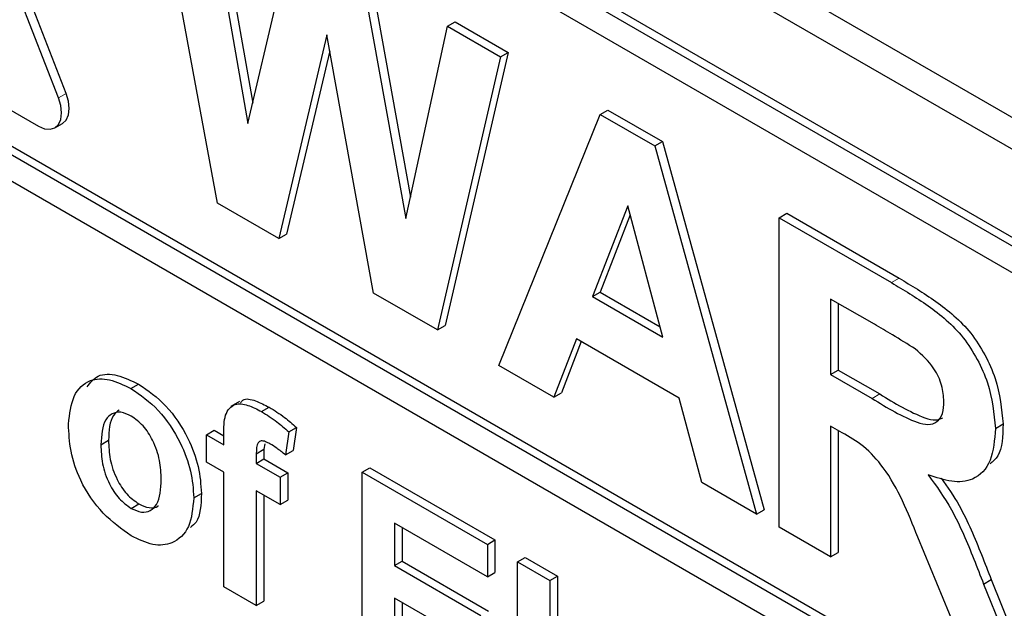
# Paper-space layout 'Blatt2' of a CAD drawing. Header units: millimetres. Extents: x 5 to 418, y 2 to 292.
# Tile 13 of 76: x 95.02 to 99.57, y 158.92 to 161.64. Entities that reach past the tile are written whole.
import ezdxf

# ---------------------------------------------------------------- set-up
doc = ezdxf.new("R2010")
doc.units = ezdxf.units.MM

psp = doc.layouts.new('Blatt2')

# ---------------------------------------------------------------- linework, layer by layer
at = {"color": 7, "linetype": 'Continuous', "lineweight": 25}
for p, q in [((87.7545, 168.031), (105.4321, 157.8259)), ((87.6282, 167.9581), (105.4827, 157.651)), ((105.3943, 157.2937), (87.7166, 167.4988)), ((105.359, 157.2733), (87.6813, 167.4784)), ((105.359, 157.1508), (92.2068, 164.7434)), ((95.2331, 161.302), (94.526, 163.1245)), ((95.1978, 161.2816), (94.4907, 163.1041)), ((92.2068, 162.6207), (105.6064, 154.8852)), ((92.2421, 162.6411), (105.6064, 154.926)), ((105.6064, 154.7627), (92.2068, 162.4982)), ((95.9325, 160.7962), (95.6362, 162.3962)), ((95.9155, 162.2758), (96.0948, 161.2574)), ((95.8802, 162.2554), (96.0725, 161.1628)), ((96.0725, 161.1628), (96.276, 162.0268)), ((93.6917, 161.9673), (95.1059, 161.1509)), ((96.6361, 161.8598), (96.8235, 160.8232)), ((96.6007, 161.8394), (96.8023, 160.7249)), ((96.9941, 161.6123), (97.0295, 161.6327)), ((97.0295, 161.6327), (97.2739, 161.4916)), ((96.8023, 160.7249), (96.9941, 161.6123)), ((96.9941, 161.6123), (97.2386, 161.4712)), ((96.4374, 161.573), (96.216, 160.6325)), ((96.6531, 160.3802), (96.4374, 161.573)), ((96.4507, 161.4996), (96.2514, 160.6529)), ((97.2739, 161.4916), (96.9831, 160.2305)), ((97.2386, 161.4712), (97.2739, 161.4916)), ((97.2386, 161.4712), (96.9478, 160.2101)), ((97.6993, 161.2052), (97.7347, 161.2256)), ((97.7347, 161.2256), (97.9868, 161.0801)), ((97.2316, 160.0463), (97.6993, 161.2052)), ((97.6993, 161.2052), (97.9514, 161.0597)), ((95.1809, 161.1435), (95.2163, 161.1639)), ((97.9514, 161.0597), (97.9868, 161.0801)), ((97.9868, 161.0801), (98.4568, 159.3798)), ((97.9514, 161.0597), (98.4214, 159.3594)), ((96.216, 160.6325), (95.9325, 160.7962)), ((97.8265, 160.7837), (97.6644, 160.3643)), ((97.9891, 160.1769), (97.8265, 160.7837)), ((97.8377, 160.7417), (97.6997, 160.3847)), ((98.5255, 160.7283), (98.5608, 160.7487)), ((98.5255, 159.2993), (98.5255, 160.7283)), ((98.5255, 160.7283), (99.0448, 160.4285)), ((98.5608, 160.7487), (99.0802, 160.4489)), ((96.216, 160.6325), (96.2514, 160.6529)), ((96.9478, 160.2101), (96.6531, 160.3802)), ((97.6644, 160.3643), (97.6997, 160.3847)), ((97.6644, 160.3643), (97.9891, 160.1769)), ((97.6997, 160.3847), (97.9762, 160.2252)), ((98.9657, 160.236), (98.7635, 160.3527)), ((98.7635, 160.3527), (98.7635, 160.0046)), ((98.7988, 160.3323), (98.7988, 160.0251)), ((96.9478, 160.2101), (96.9831, 160.2305)), ((97.5898, 160.1692), (97.4854, 159.8997)), ((98.0647, 159.8951), (97.5898, 160.1692)), ((97.6122, 160.1563), (97.5208, 159.9201)), ((97.4854, 159.8997), (97.2316, 160.0463)), ((98.7635, 160.0046), (98.7988, 160.0251)), ((98.7635, 160.0046), (98.9551, 159.894)), ((98.7988, 160.0251), (98.9904, 159.9144)), ((95.5324, 159.9395), (95.5678, 159.9599)), ((97.4854, 159.8997), (97.5208, 159.9201)), ((98.1691, 159.5051), (98.0647, 159.8951)), ((96.0331, 159.8797), (95.9933, 159.8568)), ((96.1357, 159.833), (96.1711, 159.8534)), ((96.2608, 159.7398), (96.2962, 159.7602)), ((96.2962, 159.7602), (96.2812, 159.6535)), ((98.8168, 159.7357), (98.7635, 159.7665)), ((98.7635, 159.7665), (98.7635, 159.1619)), ((99.525, 159.7554), (99.5603, 159.7758)), ((95.8819, 159.7262), (95.9173, 159.7466)), ((95.8819, 159.7262), (95.9617, 159.6802)), ((95.8819, 159.5996), (95.8819, 159.7262)), ((95.9173, 159.7466), (95.9617, 159.721)), ((95.9617, 159.6802), (95.9617, 159.7275)), ((96.2608, 159.7398), (96.2459, 159.6331)), ((98.7988, 159.7461), (98.7988, 159.1823)), ((95.3933, 159.6801), (95.4286, 159.7005)), ((96.1509, 159.6844), (96.1466, 159.6589)), ((96.1113, 159.6384), (96.1466, 159.6589)), ((96.1113, 159.6384), (96.1113, 159.5938)), ((96.1466, 159.6589), (96.1466, 159.6142)), ((96.2459, 159.6331), (96.2812, 159.6535)), ((95.9617, 159.5535), (95.8819, 159.5996)), ((96.1113, 159.5938), (96.1466, 159.6142)), ((96.1113, 159.5938), (96.221, 159.5305)), ((96.1466, 159.6142), (96.2563, 159.5509)), ((96.5999, 159.5536), (96.6352, 159.574)), ((96.6352, 159.574), (97.2136, 159.2401)), ((95.9617, 159.0238), (95.9617, 159.5535)), ((96.221, 159.5305), (96.2563, 159.5509)), ((96.221, 159.5305), (96.221, 159.4038)), ((96.2563, 159.5509), (96.2563, 159.4242)), ((96.5999, 158.6554), (96.5999, 159.5536)), ((96.5999, 159.5536), (97.1783, 159.2197)), ((98.4214, 159.3594), (98.1691, 159.5051)), ((95.8221, 159.4344), (95.8574, 159.4548)), ((96.221, 159.4038), (96.1113, 159.4672)), ((96.1113, 159.4672), (96.1113, 158.9374)), ((96.1466, 159.4467), (96.1466, 158.9579)), ((95.5332, 159.3863), (95.5686, 159.4067)), ((96.221, 159.4038), (96.2563, 159.4242)), ((98.4214, 159.3594), (98.4568, 159.3798)), ((97.1783, 159.07), (96.7495, 159.3175)), ((96.7495, 159.3175), (96.7495, 159.1218)), ((96.7848, 159.2971), (96.7848, 159.1422)), ((98.7635, 159.1619), (98.5255, 159.2993)), ((97.1783, 159.2197), (97.2136, 159.2401)), ((97.1783, 159.2197), (97.1783, 159.07)), ((97.2136, 159.2401), (97.2136, 159.0904)), ((99.342, 158.8279), (99.166, 159.2539)), ((98.7635, 159.1619), (98.7988, 159.1823)), ((96.7495, 159.1218), (96.7848, 159.1422)), ((96.7495, 159.1218), (97.1484, 158.8915)), ((96.7848, 159.1422), (97.1837, 158.9119)), ((97.3179, 159.1391), (97.3532, 159.1595)), ((97.3179, 159.1391), (97.4675, 159.0527)), ((97.3179, 158.2409), (97.3179, 159.1391)), ((97.3532, 159.1595), (97.5028, 159.0731)), ((97.1783, 159.07), (97.2136, 159.0904)), ((97.4675, 159.0527), (97.5028, 159.0731)), ((97.5028, 159.0731), (97.5028, 158.1749)), ((97.4675, 159.0527), (97.4675, 158.1545)), ((99.4702, 159.0368), (99.5055, 159.0572)), ((99.4702, 159.0368), (99.6201, 158.6674)), ((99.5055, 159.0572), (99.6555, 158.6878)), ((96.1113, 158.9374), (95.9617, 159.0238)), ((96.1113, 158.9374), (96.1466, 158.9579)), ((97.1484, 158.7418), (96.7495, 158.9721)), ((96.7495, 158.9721), (96.7495, 158.7187)), ((96.7848, 158.9516), (96.7848, 158.7391))]:
    psp.add_line(p, q, dxfattribs=at)
at = {"color": 7, "linetype": 'Continuous', "lineweight": 18}
for p, q in [((95.1978, 161.2816), (95.2331, 161.302)), ((99.0448, 160.4285), (99.0802, 160.4489)), ((98.9551, 159.894), (98.9904, 159.9144))]:
    psp.add_line(p, q, dxfattribs=at)
at = {"color": 7, "linetype": 'Continuous', "lineweight": 25, "flags": 128}
for points in [[(95.2163, 161.1639), (95.2163, 161.1639), (95.2331, 161.1795), (95.2437, 161.203), (95.2473, 161.2326), (95.2437, 161.2664), (95.2331, 161.302)], [(95.1059, 161.1509), (95.1334, 161.1392), (95.1589, 161.1367), (95.1809, 161.1435), (95.1978, 161.1591), (95.2084, 161.1825), (95.212, 161.2122), (95.2084, 161.2459), (95.1978, 161.2816)]]:
    psp.add_lwpolyline(points, dxfattribs=at)
at = {"color": 7, "linetype": 'Continuous', "lineweight": 25}
for points, knots in [([(99.0802, 160.4489), (99.1364, 160.4154), (99.2484, 160.3487), (99.3916, 160.2317), (99.479, 160.096), (99.5434, 159.9495), (99.5536, 159.8452), (99.5603, 159.7758)], [0, 0, 0, 0, 0.251138, 0.500537, 0.62574, 0.751052, 1, 1, 1, 1]), ([(99.0448, 160.4285), (99.101, 160.395), (99.213, 160.3283), (99.3563, 160.2113), (99.4436, 160.0756), (99.5081, 159.9291), (99.5182, 159.8248), (99.525, 159.7554)], [0, 0, 0, 0, 0.251138, 0.500537, 0.62574, 0.751052, 1, 1, 1, 1]), ([(99.1549, 160.1222), (99.1196, 160.1443), (99.0566, 160.1838), (98.9935, 160.22), (98.9657, 160.236)], [0, 0, 0, 0, 0.559921, 1, 1, 1, 1]), ([(99.287, 159.8802), (99.2853, 159.9044), (99.282, 159.9529), (99.2368, 160.0495), (99.1859, 160.0946), (99.1549, 160.1222)], [0, 0, 0, 0, 0.281093, 0.56128, 1, 1, 1, 1]), ([(95.2437, 159.7756), (95.249, 159.8215), (95.2597, 159.9131), (95.3337, 159.9845), (95.4323, 159.9878), (95.499, 159.9556), (95.5324, 159.9395)], [0, 0, 0, 0, 0.279948, 0.559145, 0.779423, 1, 1, 1, 1]), ([(95.3297, 159.9468), (95.345, 159.9666), (95.378, 160.0093), (95.4685, 160.0071), (95.5347, 159.9757), (95.5678, 159.9599)], [0, 0, 0, 0, 0.301504, 0.650516, 1, 1, 1, 1]), ([(95.5324, 159.9395), (95.5758, 159.9095), (95.6625, 159.8495), (95.7593, 159.7019), (95.8146, 159.5564), (95.8196, 159.4751), (95.8221, 159.4344)], [0, 0, 0, 0, 0.279784, 0.559123, 0.779385, 1, 1, 1, 1]), ([(95.5678, 159.9599), (95.6112, 159.9299), (95.6978, 159.8699), (95.7947, 159.7223), (95.85, 159.5768), (95.8549, 159.4955), (95.8574, 159.4548)], [0, 0, 0, 0, 0.279784, 0.559123, 0.779385, 1, 1, 1, 1]), ([(96.038, 159.8731), (96.0416, 159.878), (96.0562, 159.8979), (96.1088, 159.8845), (96.1503, 159.8638), (96.1711, 159.8534)], [0, 0, 0, 0, 0.140867, 0.569616, 1, 1, 1, 1]), ([(98.9551, 159.894), (99.0251, 159.8508), (99.1127, 159.7969), (99.2148, 159.7693), (99.2571, 159.7826), (99.2836, 159.8215), (99.2859, 159.8606), (99.287, 159.8802)], [0, 0, 0, 0, 0.500909, 0.625722, 0.750367, 0.875021, 1, 1, 1, 1]), ([(98.9904, 159.9144), (99.06, 159.8721), (99.147, 159.8192), (99.248, 159.789), (99.2718, 159.8), (99.2826, 159.805)], [0, 0, 0, 0, 0.687727, 0.85909, 1, 1, 1, 1]), ([(95.9617, 159.7275), (95.9616, 159.7591), (95.9614, 159.8218), (96.0058, 159.874), (96.0721, 159.8661), (96.1145, 159.8441), (96.1357, 159.833)], [0, 0, 0, 0, 0.281801, 0.557772, 0.778465, 1, 1, 1, 1]), ([(96.1711, 159.8534), (96.1948, 159.8387), (96.2372, 159.8123), (96.2782, 159.7761), (96.2962, 159.7602)], [0, 0, 0, 0, 0.559887, 1, 1, 1, 1]), ([(95.5332, 159.8124), (95.5169, 159.8199), (95.4845, 159.835), (95.4436, 159.8255), (95.4, 159.7853), (95.3961, 159.7235), (95.3933, 159.6801)], [0, 0, 0, 0, 0.186989, 0.373882, 0.561022, 1, 1, 1, 1]), ([(95.478, 159.8402), (95.4683, 159.8328), (95.4337, 159.8063), (95.4308, 159.7449), (95.4286, 159.7005)], [0, 0, 0, 0, 0.278201, 1, 1, 1, 1]), ([(95.6725, 159.5202), (95.6714, 159.5488), (95.6691, 159.6059), (95.6393, 159.6947), (95.5903, 159.7714), (95.5522, 159.7987), (95.5332, 159.8124)], [0, 0, 0, 0, 0.281039, 0.560556, 0.780417, 1, 1, 1, 1]), ([(96.1357, 159.833), (96.1595, 159.8183), (96.2018, 159.7918), (96.2428, 159.7557), (96.2608, 159.7398)], [0, 0, 0, 0, 0.559887, 1, 1, 1, 1]), ([(95.5334, 159.2596), (95.4892, 159.2908), (95.4012, 159.3531), (95.2979, 159.5024), (95.2495, 159.6521), (95.2456, 159.7344), (95.2437, 159.7756)], [0, 0, 0, 0, 0.280143, 0.558899, 0.779052, 1, 1, 1, 1]), ([(99.525, 159.7554), (99.5209, 159.7026), (99.5128, 159.5971), (99.4322, 159.5133), (99.3248, 159.5035), (99.2514, 159.5289), (99.2146, 159.5415)], [0, 0, 0, 0, 0.279942, 0.558975, 0.779185, 1, 1, 1, 1]), ([(99.5603, 159.7758), (99.5588, 159.7197), (99.5565, 159.6398), (99.5138, 159.6028), (99.5011, 159.5918)], [0, 0, 0, 0, 0.702184, 1, 1, 1, 1]), ([(99.166, 159.2539), (99.1214, 159.3663), (99.0595, 159.5226), (98.917, 159.6792), (98.8503, 159.7168), (98.8168, 159.7357)], [0, 0, 0, 0, 0.560988, 0.779305, 1, 1, 1, 1]), ([(95.3933, 159.6801), (95.3944, 159.6514), (95.3966, 159.594), (95.4264, 159.5047), (95.4758, 159.4275), (95.5141, 159.4), (95.5332, 159.3863)], [0, 0, 0, 0, 0.281019, 0.560473, 0.780398, 1, 1, 1, 1]), ([(95.4286, 159.7005), (95.4298, 159.6718), (95.432, 159.6144), (95.4618, 159.5251), (95.5111, 159.4479), (95.5494, 159.4205), (95.5686, 159.4067)], [0, 0, 0, 0, 0.281019, 0.560473, 0.780398, 1, 1, 1, 1]), ([(96.1744, 159.6841), (96.1674, 159.6878), (96.1536, 159.6952), (96.1333, 159.6999), (96.1115, 159.6859), (96.1114, 159.658), (96.1113, 159.6384)], [0, 0, 0, 0, 0.187805, 0.374964, 0.560692, 1, 1, 1, 1]), ([(96.2459, 159.6331), (96.2327, 159.6438), (96.209, 159.6629), (96.185, 159.6776), (96.1744, 159.6841)], [0, 0, 0, 0, 0.5598439, 1, 1, 1, 1]), ([(99.2146, 159.5415), (99.2523, 159.4888), (99.3145, 159.4018), (99.3781, 159.2667), (99.4258, 159.152), (99.4554, 159.0752), (99.4702, 159.0368)], [0, 0, 0, 0, 0.339562, 0.559568, 0.779772, 1, 1, 1, 1]), ([(95.5332, 159.3863), (95.5495, 159.3788), (95.582, 159.3637), (95.623, 159.3733), (95.6659, 159.4148), (95.6698, 159.4767), (95.6725, 159.5202)], [0, 0, 0, 0, 0.18693, 0.373816, 0.56098, 1, 1, 1, 1]), ([(99.2745, 159.5249), (99.3034, 159.4841), (99.3567, 159.409), (99.4133, 159.287), (99.4612, 159.1725), (99.4908, 159.0956), (99.5055, 159.0572)], [0, 0, 0, 0, 0.283887, 0.52244, 0.761207, 1, 1, 1, 1]), ([(95.8574, 159.4548), (95.8558, 159.4038), (95.8536, 159.3356), (95.8164, 159.3053), (95.807, 159.2976)], [0, 0, 0, 0, 0.7468006, 1, 1, 1, 1]), ([(95.8221, 159.4344), (95.8178, 159.3867), (95.8093, 159.2914), (95.7326, 159.2216), (95.6356, 159.21), (95.5674, 159.243), (95.5334, 159.2596)], [0, 0, 0, 0, 0.279924, 0.55937, 0.779516, 1, 1, 1, 1]), ([(95.5686, 159.4067), (95.5846, 159.3996), (95.6166, 159.3853), (95.6477, 159.388), (95.6579, 159.3983), (95.6586, 159.399)], [0, 0, 0, 0, 0.482231, 0.964347, 1, 1, 1, 1])]:
    psp.add_open_spline(points, degree=3, knots=knots, dxfattribs=at)

doc.saveas('drawing.dxf')
